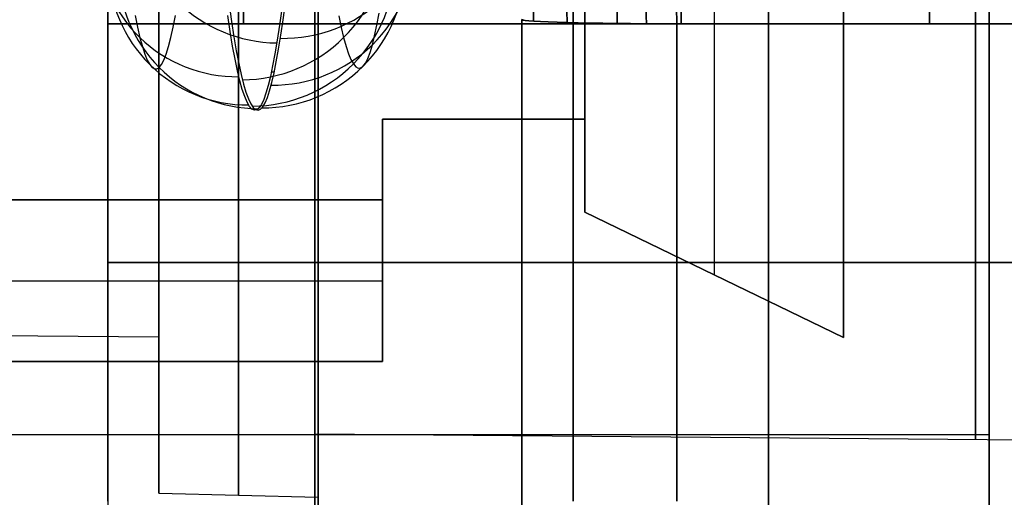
# Model space of a CAD drawing. Extents: x -9 to 8, y 1 to 147.
# Tile 32 of 181: x 1.07 to 4.16, y 23.01 to 24.51. Entities that reach past the tile are written whole.
import ezdxf

# ---------------------------------------------------------------- set-up
doc = ezdxf.new("R2010")
doc.units = 0
doc.layers.add('DEFAULT', color=7, linetype='CONTINUOUS')

msp = doc.modelspace()

# ---------------------------------------------------------------- linework, layer by layer
at = {"layer": 'DEFAULT', "color": 250}
for p, q in [((4.113, 27.4148, -18.1), (4.113, 19.0074, -18.1)), ((4.113, 19.0074, -27.244), (4.113, 27.4148, -27.244)), ((4.113, 27.4148, -22.672), (4.113, 19.0074, -22.672)), ((3.6558, 26.4115, -18.1), (3.6558, 23.5159, -18.1)), ((3.6558, 23.5159, -26.5074), (3.6558, 26.4115, -26.5074)), ((3.6558, 26.4115, -22.3037), (3.6558, 23.5159, -22.3037)), ((3.2494, 26.2147, -26.5074), (3.2494, 23.7128, -26.5074)), ((2.843, 26.0178, -26.5074), (2.843, 23.9096, -26.5074)), ((2.843, 24.2017, -24.9072), (2.843, 25.7257, -24.9072)), ((2.843, 24.2017, -18.1), (2.208, 24.2017, -18.1)), ((2.208, 24.2017, -18.1), (2.208, 23.4397, -18.1)), ((2.208, 23.9477, -24.9072), (2.208, 24.2017, -24.9072)), ((2.208, 24.2017, -24.9072), (2.843, 24.2017, -24.9072)), ((2.208, 24.2017, -24.9072), (2.208, 24.2017, -18.1)), ((2.208, 24.2017, -22.3037), (2.208, 23.4397, -22.3037)), ((2.208, 24.2017, -21.5036), (2.843, 24.2017, -21.5036)), ((2.5255, 24.2017, -18.1), (2.5255, 24.2017, -24.9072)), ((2.843, 23.9096, -18.1), (2.843, 24.2017, -18.1)), ((2.843, 24.2017, -24.9072), (2.843, 24.2017, -18.1)), ((2.843, 24.2017, -22.3037), (2.843, 23.9096, -22.3037)), ((-2.237, 23.9477, -24.9072), (2.208, 23.9477, -24.9072)), ((2.208, 23.9477, -26.5074), (-2.237, 23.9477, -26.5074)), ((-2.237, 23.9477, -25.7073), (2.208, 23.9477, -25.7073)), ((2.208, 23.9477, -26.5074), (2.208, 23.9477, -24.9072)), ((2.208, 23.4397, -26.5074), (2.208, 23.9477, -26.5074)), ((2.843, 23.9096, -26.5074), (3.6558, 23.5159, -26.5074)), ((3.6558, 23.5159, -18.1), (2.843, 23.9096, -18.1)), ((2.843, 23.9096, -26.5074), (2.843, 23.9096, -18.1)), ((2.843, 23.9096, -22.3037), (3.6558, 23.5159, -22.3037)), ((2.208, 23.8207, -26.5074), (2.208, 23.8207, -18.1)), ((-2.237, 23.6937, -26.5074), (2.208, 23.6937, -26.5074)), ((3.2494, 23.7128, -26.5074), (3.2494, 23.7128, -18.1)), ((3.6558, 23.5159, -18.1), (3.6558, 23.5159, -26.5074)), ((2.208, 23.4397, -18.1), (-2.237, 23.4397, -18.1)), ((-2.237, 23.4397, -26.5074), (2.208, 23.4397, -26.5074)), ((-2.237, 23.4397, -22.3037), (2.208, 23.4397, -22.3037)), ((2.208, 23.4397, -26.5074), (2.208, 23.4397, -18.1)), ((-2.745, 23.2111, -18.1), (4.113, 23.2111, -18.1)), ((-2.745, 23.2111, -27.244), (4.113, 23.2111, -27.244)), ((4.113, 23.2111, -27.244), (4.113, 23.2111, -18.1))]:
    msp.add_line(p, q, dxfattribs=at)
at = {"layer": 'DEFAULT', "color": 9}
for p, q in [((1.3457, 25.0063, -61.9167), (1.3457, 22.4954, -61.9167)), ((2.6825, 24.5096, -69.4592), (2.6825, 24.7028, -69.2658)), ((2.6825, 24.7028, -54.5675), (2.6825, 24.5096, -54.3743)), ((1.3457, 24.501, -69.7627), (1.3457, 23.0007, -69.7627)), ((1.3457, 23.0007, -54.0708), (1.3457, 24.501, -54.0708)), ((2.6457, 22.9872, -54.5626), (2.6457, 24.5145, -54.5626)), ((2.6457, 24.5145, -69.2709), (2.6457, 22.9872, -69.2709)), ((2.6457, 24.5145, -61.9167), (2.6457, 22.9872, -61.9167)), ((2.8064, 24.501, -71.2622), (5.8457, 24.501, -71.3418)), ((2.8064, 23.0007, -71.2622), (2.8064, 24.501, -71.2622)), ((5.8457, 24.501, -52.4917), (2.8064, 24.501, -52.5713)), ((2.8064, 24.501, -52.5713), (2.8064, 23.0007, -52.5713)), ((5.8457, 24.501, -53.9917), (3.1326, 24.501, -54.0627)), ((3.1326, 24.501, -54.0627), (3.1326, 23.0007, -54.0627)), ((3.1326, 24.501, -69.7707), (5.8457, 24.501, -69.8418)), ((3.1326, 23.0007, -69.7707), (3.1326, 24.501, -69.7707)), ((5.8457, 24.501, -69.8418), (3.1326, 24.501, -69.7707)), ((1.3457, 23.7509, -54.0708), (1.3457, 23.7509, -69.7627)), ((2.6457, 23.7509, -54.5626), (2.6457, 23.7509, -69.2709)), ((2.8064, 23.7509, -71.2622), (5.8457, 23.7509, -71.3418)), ((5.8457, 23.7509, -52.4917), (2.8064, 23.7509, -52.5713)), ((8.1509, 23.7509, -53.9313), (3.1326, 23.7509, -54.0627)), ((3.1326, 23.7509, -69.7707), (8.1509, 23.7509, -69.9021)), ((1.9957, 23.2133, -37.1122), (6.1457, 23.1771, -37.1122)), ((1.9957, 23.2133, -37.1122), (1.9957, 22.0305, -37.1122))]:
    msp.add_line(p, q, dxfattribs=at)
at = {"layer": 'DEFAULT', "color": 254}
for p, q in [((1.7261, 24.562, -86.7451), (1.7336, 24.5089, -86.6011)), ((1.8956, 24.514, -83.3097), (1.9029, 24.5669, -83.1671)), ((1.4308, 24.5276, -86.2276), (1.4384, 24.4904, -86.0818)), ((1.5505, 24.4904, -83.8442), (1.5577, 24.5275, -83.6982)), ((1.7297, 24.477, -86.5072), (1.7222, 24.5272, -86.6522)), ((1.8916, 24.5482, -83.216), (1.8843, 24.4968, -83.359)), ((2.0704, 24.5267, -86.2133), (2.0781, 24.49, -86.0675)), ((2.1904, 24.497, -83.8287), (2.1975, 24.5345, -83.6834)), ((1.7336, 24.5089, -86.6011), (1.7411, 24.4604, -86.4556)), ((1.8843, 24.4968, -83.359), (1.8771, 24.4497, -83.5036)), ((1.8884, 24.4654, -83.4539), (1.8956, 24.514, -83.3097)), ((2.1832, 24.4638, -83.9755), (2.1904, 24.497, -83.8287)), ((1.4384, 24.4904, -86.0818), (1.4461, 24.4577, -85.9344)), ((1.5433, 24.4578, -83.9915), (1.5505, 24.4904, -83.8442)), ((1.7373, 24.4314, -86.3608), (1.7297, 24.477, -86.5072)), ((1.7411, 24.4604, -86.4556), (1.7486, 24.4164, -86.3087)), ((1.8812, 24.4212, -83.5995), (1.8884, 24.4654, -83.4539)), ((2.0781, 24.49, -86.0675), (2.0857, 24.4578, -85.9201)), ((2.176, 24.4352, -84.124), (2.1832, 24.4638, -83.9755)), ((1.4461, 24.4577, -85.9344), (1.4538, 24.4295, -85.7857)), ((1.4538, 24.4295, -85.7857), (1.4615, 24.4061, -85.6363)), ((1.5289, 24.4062, -84.2889), (1.5361, 24.4297, -84.1398)), ((1.5361, 24.4297, -84.1398), (1.5433, 24.4578, -83.9915)), ((1.7448, 24.3904, -86.2131), (1.7373, 24.4314, -86.3608)), ((1.8771, 24.4497, -83.5036), (1.87, 24.4071, -83.6496)), ((2.0857, 24.4578, -85.9201), (2.0934, 24.4301, -85.7714)), ((2.0934, 24.4301, -85.7714), (2.1011, 24.407, -85.622)), ((2.1687, 24.4112, -84.2736), (2.176, 24.4352, -84.124)), ((1.4615, 24.4061, -85.6363), (1.4692, 24.3873, -85.4865)), ((1.5216, 24.3874, -84.4386), (1.5289, 24.4062, -84.2889)), ((1.7486, 24.4164, -86.3087), (1.7562, 24.377, -86.1606)), ((1.87, 24.4071, -83.6496), (1.8629, 24.369, -83.797)), ((1.8742, 24.3815, -83.7466), (1.8812, 24.4212, -83.5995)), ((2.1011, 24.407, -85.622), (2.1088, 24.3887, -85.4723)), ((2.1614, 24.3919, -84.4236), (2.1687, 24.4112, -84.2736)), ((1.4692, 24.3873, -85.4865), (1.4768, 24.3733, -85.3368)), ((1.4768, 24.3733, -85.3368), (1.4844, 24.364, -85.1872)), ((1.5068, 24.364, -84.7383), (1.5142, 24.3733, -84.5884)), ((1.5142, 24.3733, -84.5884), (1.5216, 24.3874, -84.4386)), ((1.7524, 24.354, -86.0642), (1.7448, 24.3904, -86.2131)), ((1.7562, 24.377, -86.1606), (1.7638, 24.3422, -86.0113)), ((1.8629, 24.369, -83.797), (1.856, 24.3358, -83.9436)), ((1.8672, 24.3468, -83.8926), (1.8742, 24.3815, -83.7466)), ((2.1088, 24.3887, -85.4723), (2.1164, 24.3751, -85.3225)), ((2.1164, 24.3751, -85.3225), (2.124, 24.3663, -85.1729)), ((2.1391, 24.3625, -84.8734), (2.1465, 24.3676, -84.7236)), ((2.1465, 24.3676, -84.7236), (2.154, 24.3774, -84.5737)), ((2.154, 24.3774, -84.5737), (2.1614, 24.3919, -84.4236)), ((1.4844, 24.364, -85.1872), (1.4919, 24.3593, -85.0376)), ((1.4919, 24.3593, -85.0376), (1.4994, 24.3593, -84.888)), ((1.4994, 24.3593, -84.888), (1.5068, 24.364, -84.7383)), ((1.76, 24.3222, -85.9142), (1.7524, 24.354, -86.0642)), ((1.7638, 24.3422, -86.0113), (1.7714, 24.3121, -85.861)), ((1.859, 24.35, -83.8786), (1.8679, 24.35, -83.8786)), ((1.8603, 24.3167, -84.0392), (1.8672, 24.3468, -83.8926)), ((2.124, 24.3663, -85.1729), (2.1316, 24.362, -85.0232)), ((2.1316, 24.362, -85.0232), (2.1391, 24.3625, -84.8734)), ((1.7676, 24.295, -85.7632), (1.76, 24.3222, -85.9142)), ((1.7714, 24.3121, -85.861), (1.779, 24.2866, -85.7097)), ((1.849, 24.3072, -84.0907), (1.842, 24.283, -84.2387)), ((1.856, 24.3358, -83.9436), (1.849, 24.3072, -84.0907)), ((1.8533, 24.291, -84.1867), (1.8603, 24.3167, -84.0392)), ((1.7752, 24.2725, -85.6114), (1.7676, 24.295, -85.7632)), ((1.779, 24.2866, -85.7097), (1.7866, 24.2658, -85.5577)), ((1.842, 24.283, -84.2387), (1.8349, 24.2633, -84.3877)), ((1.8463, 24.2698, -84.3352), (1.8533, 24.291, -84.1867)), ((1.7828, 24.2548, -85.4588), (1.7752, 24.2725, -85.6114)), ((1.7904, 24.2417, -85.3055), (1.7828, 24.2548, -85.4588)), ((1.7866, 24.2658, -85.5577), (1.7942, 24.2496, -85.4049)), ((1.7942, 24.2496, -85.4049), (1.8018, 24.2383, -85.2515)), ((1.8277, 24.2479, -84.5398), (1.8203, 24.2372, -84.692)), ((1.8349, 24.2633, -84.3877), (1.8277, 24.2479, -84.5398)), ((1.8317, 24.2405, -84.6375), (1.839, 24.2528, -84.4861)), ((1.839, 24.2528, -84.4861), (1.8463, 24.2698, -84.3352)), ((1.798, 24.2335, -85.1516), (1.7904, 24.2417, -85.3055)), ((1.8055, 24.23, -84.9973), (1.798, 24.2335, -85.1516)), ((1.8018, 24.2383, -85.2515), (1.8093, 24.2317, -85.0976)), ((1.813, 24.2312, -84.8444), (1.8055, 24.23, -84.9973)), ((1.8093, 24.2317, -85.0976), (1.8169, 24.2299, -84.9433)), ((1.8203, 24.2372, -84.692), (1.813, 24.2312, -84.8444)), ((1.8169, 24.2299, -84.9433), (1.8243, 24.2328, -84.7903)), ((1.8243, 24.2328, -84.7903), (1.8317, 24.2405, -84.6375)), ((-7.4943, 23.5962, -37.1122), (1.5057, 23.5177, -37.1122)), ((1.5057, 23.5177, -37.1122), (1.5057, 23.0264, -37.1122)), ((1.5057, 23.0264, -37.1122), (2.0057, 23.0133, -37.1122)), ((2.0057, 23.0133, -37.1122), (2.0057, 22.109, -37.1122))]:
    msp.add_line(p, q, dxfattribs=at)
at = {"layer": 'DEFAULT', "color": 9, "extrusion": (1, 4.08972e-10, -4.0897e-10)}
msp.add_arc((24.5011, -69.2575, 2.8064), 2.0047, 269.998, 0.002, dxfattribs=at)
at = {"layer": 'DEFAULT', "color": 9, "extrusion": (1, 4.10345e-10, 4.10345e-10)}
msp.add_arc((24.5011, -54.576, 2.8064), 2.0047, 359.998, 90.002, dxfattribs=at)
at = {"layer": 'DEFAULT', "color": 9, "extrusion": (1, 1.55931e-16, -3.76469e-16)}
msp.add_arc((24.5011, -69.2575, 3.1457), 2.0136, 269.998, 0.002, dxfattribs=at)
at = {"layer": 'DEFAULT', "color": 9, "extrusion": (1, 0, 0)}
for centre, radius, start, end in [((24.5011, -54.576, 3.1457), 2.0136, 359.998, 90.002), ((24.7133, -37.1122, 1.9957), 1.5, 90, 270), ((24.7133, -37.1122, 3.4207), 2.7077, 90, 270), ((24.7133, -37.1122, 4.0707), 1.5181, 90, 270)]:
    msp.add_arc(centre, radius, start, end, dxfattribs=at)
at = {"layer": 'DEFAULT', "color": 9, "extrusion": (1, 1.82228e-10, -1.83332e-10)}
msp.add_arc((24.5011, -69.2575, 1.7712), 1.5519, 269.9975, 0.0026, dxfattribs=at)
at = {"layer": 'DEFAULT', "color": 9, "extrusion": (1, 1.85008e-10, 1.85007e-10)}
msp.add_arc((24.5011, -54.576, 1.7712), 1.5519, 359.9974, 90.0026, dxfattribs=at)
at = {"layer": 'DEFAULT', "color": 9, "extrusion": (1, -1.41926e-15, 5.87766e-16)}
msp.add_arc((24.5011, -69.2575, 3.9257), 0.534, 269.9924, 0.0076, dxfattribs=at)
at = {"layer": 'DEFAULT', "color": 9, "extrusion": (1, -3.42628e-15, -2.59479e-15)}
msp.add_arc((24.5011, -54.576, 3.9257), 0.534, 359.9924, 90.0076, dxfattribs=at)
at = {"layer": 'DEFAULT', "color": 9, "extrusion": (1, 3.66793e-16, -3.8823e-15)}
msp.add_arc((24.5011, -69.2575, 1.3457), 0.5052, 269.992, 0.008, dxfattribs=at)
at = {"layer": 'DEFAULT', "color": 9, "extrusion": (1, 6.21836e-16, 1.50071e-15)}
msp.add_arc((24.5011, -54.576, 1.3457), 0.5052, 359.992, 90.008, dxfattribs=at)
at = {"layer": 'DEFAULT', "color": 9, "extrusion": (0.999456, 0.023322, -0.023322)}
msp.add_arc((24.4241, -69.1551, 5.2336), 0.5007, 269.9733, 0.0664, dxfattribs=at)
at = {"layer": 'DEFAULT', "color": 9, "extrusion": (0.999456, 0.023323, 0.023323)}
msp.add_arc((24.4241, -54.6447, 2.3455), 0.5007, 359.9421, 90.0267, dxfattribs=at)
at = {"layer": 'DEFAULT', "color": 9, "extrusion": (0.999315, 0.026168, -0.026168)}
msp.add_arc((24.4104, -69.1348, 5.5974), 0.5134, 270.0232, 0.016, dxfattribs=at)
at = {"layer": 'DEFAULT', "color": 9, "extrusion": (0.999315, 0.026168, 0.026168)}
msp.add_arc((24.4104, -54.6563, 2.3569), 0.5134, 359.984, 89.9768, dxfattribs=at)
at = {"layer": 'DEFAULT', "color": 9, "extrusion": (0.999618, 0.019555, -0.019551)}
msp.add_arc((24.4344, -69.1729, 4.7866), 0.4758, 270.6795, 359.3699, dxfattribs=at)
at = {"layer": 'DEFAULT', "color": 9, "extrusion": (0.999617, 0.019558, 0.019558)}
msp.add_arc((24.4344, -54.6369, 2.3652), 0.4758, 0.6577, 89.3204, dxfattribs=at)
at = {"layer": 'DEFAULT', "color": 254, "extrusion": (0.05163, 0.288611, 0.956053)}
msp.add_arc((2.5317, -48.2423, -72.7103), 0.44, 9.6991, 99.7044, dxfattribs=at)
at = {"layer": 'DEFAULT', "color": 254, "extrusion": (0.051741, 0.298158, 0.953113)}
msp.add_arc((2.3958, -48.9808, -72.1811), 0.45, 99.3882, 189.401, dxfattribs=at)
at = {"layer": 'DEFAULT', "color": 9, "extrusion": (0.999849, 0.012306, -0.012295)}
msp.add_arc((24.4486, -69.198, 3.9447), 0.3791, 273.1282, 356.9394, dxfattribs=at)
at = {"layer": 'DEFAULT', "color": 9, "extrusion": (0.999848, 0.012315, 0.012315)}
msp.add_arc((24.4486, -54.6262, 2.4212), 0.3792, 3.1217, 86.8696, dxfattribs=at)
at = {"layer": 'DEFAULT', "color": 254, "extrusion": (0.054384, -0.194925, 0.979309)}
msp.add_arc((8.3586, 5.5249, -88.7963), 0.45, 254.7167, 344.7333, dxfattribs=at)
at = {"layer": 'DEFAULT', "color": 254, "extrusion": (0.054265, -0.204704, 0.977319)}
msp.add_arc((8.0441, 4.7672, -88.9134), 0.44, 165.4575, 255.4737, dxfattribs=at)
at = {"layer": 'DEFAULT', "color": 254, "extrusion": (0.051218, 0.177131, 0.982854)}
msp.add_arc((5.0902, -39.3956, -78.2419), 0.45, 105.8605, 195.8812, dxfattribs=at)
at = {"layer": 'DEFAULT', "color": 254, "extrusion": (1, 0, 2.63256e-16)}
msp.add_arc((24.7133, -37.1122, 1.5057), 1.6869, 90, 270, dxfattribs=at)
at = {"layer": 'DEFAULT', "color": 254, "extrusion": (1, 0, 0)}
for centre, radius in [((24.7133, -37.1122, 1.5057), 1.1956), ((24.7133, -37.1122, 1.7557), 1.6935)]:
    msp.add_arc(centre, radius, 90, 270, dxfattribs=at)
at = {"layer": 'DEFAULT', "color": 9, "extrusion": (1, 1.00131e-31, -1.65532e-16)}
msp.add_arc((24.7133, -37.1122, 1.9957), 2.6828, 90, 270, dxfattribs=at)
at = {"layer": 'DEFAULT', "color": 254, "extrusion": (1, 0, 1.70525e-16)}
msp.add_arc((24.7133, -37.1122, 2.0057), 2.6043, 90, 270, dxfattribs=at)
at = {"layer": 'DEFAULT', "color": 254, "extrusion": (1, 0, 2.61229e-16)}
msp.add_arc((24.7133, -37.1122, 2.0057), 1.7, 90, 270, dxfattribs=at)
at = {"layer": 'DEFAULT', "color": 254, "extrusion": (0.054042, -0.080993, 0.995248)}
msp.add_arc((15.1877, 11.1403, -86.8256), 0.44, 146.3959, 236.4117, dxfattribs=at)
at = {"layer": 'DEFAULT', "color": 254, "extrusion": (0.054165, -0.07104, 0.996002)}
msp.add_arc((16.4013, 10.8515, -86.5983), 0.45, 232.785, 322.8013, dxfattribs=at)
at = {"layer": 'DEFAULT', "color": 254, "extrusion": (0.05311, 0.053014, 0.99718)}
msp.add_arc((16.1796, -25.0392, -83.0789), 0.45, 134.9693, 224.987, dxfattribs=at)
at = {"layer": 'DEFAULT', "color": 254, "extrusion": (0.052987, 0.043042, 0.997667)}
msp.add_arc((18.0057, -22.715, -83.4121), 0.44, 50.8348, 140.8497, dxfattribs=at)
at = {"layer": 'DEFAULT', "color": 9, "extrusion": (-9.48361e-11, 1, -4.46585e-14)}
msp.add_arc((-2.8457, -69.7627, 24.501), 1.5, 271.5, 0, dxfattribs=at)
at = {"layer": 'DEFAULT', "color": 9, "extrusion": (7.75389e-10, 1, -5.10313e-07)}
msp.add_arc((-2.8457, -54.0708, 24.5011), 1.5, 360, 88.5, dxfattribs=at)
at = {"layer": 'DEFAULT', "color": 9, "extrusion": (0.001864, 0.999682, -0.025166)}
msp.add_arc((-3.1001, -68.6319, 26.2549), 0.5001, 271.5099, 0.0054, dxfattribs=at)
at = {"layer": 'DEFAULT', "color": 9, "extrusion": (0.001863, 0.999682, 0.025166)}
msp.add_arc((-3.1001, -55.1623, 23.1385), 0.5001, 359.9946, 88.4901, dxfattribs=at)
at = {"layer": 'DEFAULT', "color": 9, "extrusion": (0, 1, -4.26326e-14)}
msp.add_arc((-2.8457, -69.7627, 23.7509), 1.5, 271.5, 0, dxfattribs=at)
at = {"layer": 'DEFAULT', "color": 9, "extrusion": (0, 1, 7.10543e-15)}
msp.add_arc((-2.8457, -54.0708, 23.7509), 1.5, 0, 88.5, dxfattribs=at)
at = {"layer": 'DEFAULT', "color": 9, "extrusion": (0, 1, 1.13687e-13)}
msp.add_arc((-3.1457, -69.2709, 23.7509), 0.5, 271.5, 0, dxfattribs=at)
at = {"layer": 'DEFAULT', "color": 9, "extrusion": (0, 1, 4.33431e-13)}
msp.add_arc((-3.1457, -54.5626, 23.7509), 0.5, 0, 88.5, dxfattribs=at)

doc.saveas('drawing.dxf')
